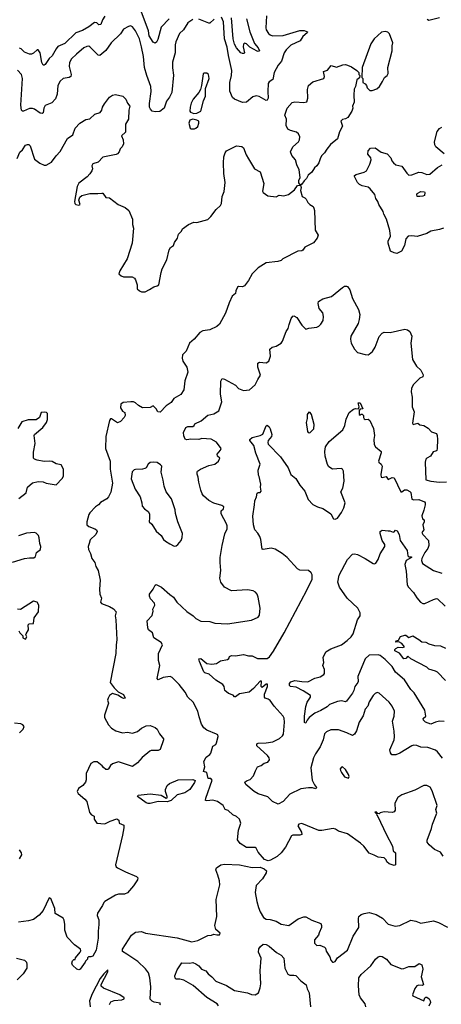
# Model space of a CAD drawing. Extents: x 2133461 to 2293071, y 753526 to 916327.
# Tile 81 of 256: x 2146647 to 2150902, y 832009 to 841938. Entities that reach past the tile are written whole.
import ezdxf

# ---------------------------------------------------------------- set-up
doc = ezdxf.new("R2010")
doc.units = 0

msp = doc.modelspace()

# ---------------------------------------------------------------- linework, layer by layer
at = {"layer": '0CON10XD'}
for points in [[(2147505.4, 841974.6), (2147482.2, 841935), (2147465, 841888.9), (2147445, 841885.5), (2147424, 841905), (2147401.2, 841908.8), (2147345.6, 841865), (2147280.7, 841829.3), (2147215, 841803.9), (2147101.3, 841698.7), (2147032.5, 841667.5), (2147013.8, 841645), (2146976.4, 841573.6), (2146945, 841545.8), (2146905, 841486.2), (2146895, 841478.8), (2146885, 841480), (2146870.9, 841505), (2146853.9, 841603.9), (2146835, 841632.5), (2146825, 841632.5), (2146785, 841600), (2146765, 841591.2), (2146745, 841591.2), (2146695, 841608.8), (2146663, 841643), (2146645, 841652)], [(2148155, 841947.1), (2148075, 841860.8), (2148041.5, 841738.5), (2148029.1, 841710.9), (2148015, 841700), (2147995, 841710), (2147955, 841776), (2147945.4, 841825), (2147874, 842025)], [(2149138.5, 841975), (2149130, 841855), (2149135.6, 841835), (2149159.3, 841799.3), (2149175, 841784.4), (2149200, 841775), (2149305, 841778.2), (2149475, 841827.5), (2149517.7, 841827.7), (2149552.5, 841815), (2149550, 841805), (2149505, 841766.7), (2149477.5, 841725), (2149385, 841681.1), (2149337.8, 841635), (2149316.4, 841605), (2149290.3, 841519.7), (2149255, 841477.5), (2149214.6, 841405), (2149201.4, 841335), (2149165, 841310), (2149155.7, 841295), (2149150, 841215), (2149155.5, 841145), (2149145, 841126.2), (2149135, 841123.8), (2149065, 841164.4), (2149035, 841171.4), (2149001.2, 841158.8), (2148935, 841107.5), (2148895, 841102.5), (2148816.7, 841135), (2148795, 841153.8), (2148766.8, 841216.8), (2148767.3, 841305), (2148785.4, 841375), (2148788.2, 841425), (2148754.2, 841575), (2148741.1, 841661.1), (2148715.2, 841745), (2148705, 841916.7), (2148685, 841963.8)], [(2148934.6, 841945.4), (2148970.8, 841815), (2149017, 841697), (2149055, 841654.2), (2149067.1, 841625), (2149055, 841615.8), (2149045, 841620), (2148970.6, 841660.6), (2148935, 841693.8), (2148915, 841702.5), (2148905, 841690), (2148902.5, 841665), (2148916.4, 841603.6), (2148912.5, 841597.5), (2148895, 841596), (2148878.8, 841605), (2148835, 841652.5), (2148815, 841690), (2148801.4, 841745), (2148785.9, 841955)], [(2150885, 841955.8), (2150775, 841930), (2150758.3, 841938.3)], [(2148395, 841940), (2148343.7, 841906.3), (2148300, 841835), (2148261.5, 841798.5), (2148223.1, 841715), (2148215.6, 841685), (2148215.3, 841605), (2148190.3, 841509.7), (2148187.9, 841452.1), (2148198.1, 841378.1), (2148182.2, 841205), (2148159.2, 841155), (2148127.8, 841115), (2148104.5, 841045), (2148063.1, 841013.1), (2148015, 841008.2), (2147985, 841014.5), (2147965.7, 841035), (2147957.5, 841055), (2147957, 841093), (2147974.7, 841215), (2147969.6, 841265), (2147929.6, 841375), (2147907.8, 841455), (2147896.1, 841565), (2147877.3, 841665), (2147854.6, 841745), (2147817.5, 841825), (2147785, 841865.7), (2147765, 841874.2), (2147745, 841870), (2147695, 841841.4), (2147664.4, 841795), (2147570, 841705), (2147515, 841625.7), (2147455, 841578), (2147440.7, 841580.7), (2147356.2, 841665), (2147345, 841670), (2147325, 841667.5), (2147295, 841652.9), (2147219.2, 841590.8), (2147168.3, 841541.7), (2147148.5, 841505), (2147145.4, 841465), (2147165.5, 841385), (2147162.9, 841365), (2147146.1, 841353.9), (2147085, 841345.7), (2147055, 841318), (2147030.6, 841275), (2147023.6, 841185), (2147009.1, 841140.9), (2146972.1, 841097.9), (2146905, 841073.3), (2146890.8, 841045), (2146882.5, 840997.5), (2146875, 840990), (2146855, 840994.4), (2146796.2, 841036.2), (2146775, 841043.1), (2146745, 841042.2), (2146685, 841014.3), (2146675, 841016.2), (2146666.9, 841026.9), (2146658.5, 841075), (2146674.5, 841345), (2146665, 841386), (2146625, 841427.1)], [(2148608.7, 841941.3), (2148565, 841904), (2148555, 841902), (2148454.4, 841944.4)], [(2150205, 841222.5), (2150250.7, 841239.3), (2150277.5, 841265), (2150310, 841315), (2150327.5, 841355), (2150357.5, 841375), (2150366.1, 841393.9), (2150363.3, 841455), (2150406.2, 841625), (2150406.4, 841673.6), (2150413.3, 841705), (2150380, 841795), (2150361.7, 841811.7), (2150335, 841817.5), (2150298.3, 841811.7), (2150223.9, 841746.1), (2150190, 841695), (2150102.5, 841455), (2150100, 841355), (2150110, 841345), (2150110, 841305), (2150135, 841290), (2150147.5, 841275), (2150155, 841250), (2150180, 841225), (2150205, 841222.5)], [(2146622.7, 840537.3), (2146649.5, 840600.5), (2146674.1, 840625.9), (2146705, 840673.8), (2146725, 840680), (2146737.9, 840677.9), (2146754.2, 840664.2), (2146795, 840530), (2146850.9, 840490.9), (2146895, 840469.2), (2146915, 840469.2), (2146967.6, 840502.4), (2147015, 840566.2), (2147055, 840607.5), (2147128.8, 840741.2), (2147185, 840777.5), (2147207.7, 840842.3), (2147255, 840893.3), (2147315, 840932.5), (2147355, 840936.7), (2147405, 840983.3), (2147459.3, 841000.7), (2147475.9, 841024.1), (2147483.3, 841055), (2147501.7, 841088.3), (2147553.3, 841155), (2147584.1, 841175.9), (2147615, 841183.8), (2147687.5, 841165), (2147718.8, 841135), (2147733.8, 841095), (2147758, 841065), (2147748, 841025), (2147744.3, 840935), (2147715.8, 840885), (2147716, 840805), (2147676, 840765), (2147691.2, 840725), (2147693.8, 840685), (2147682, 840655), (2147662, 840635), (2147652, 840605), (2147635.5, 840584.5), (2147622.1, 840577.9), (2147485, 840551.9), (2147437.6, 840502.4), (2147385.7, 840484.3), (2147374.2, 840465), (2147381.2, 840435), (2147376.2, 840415), (2147355.8, 840384.2), (2147327.7, 840352.3), (2147245, 840288.8), (2147227.5, 840255), (2147200.8, 840105), (2147203.6, 840083.6), (2147213.4, 840073.4), (2147245, 840068.6), (2147258.8, 840075), (2147242.3, 840117.7), (2147255, 840146.7), (2147275, 840163.8), (2147355, 840186), (2147435, 840183.3), (2147475, 840190), (2147485, 840187.5), (2147515, 840146.2), (2147555, 840140), (2147642.5, 840075), (2147710, 840045), (2147748, 840015), (2147784, 839925), (2147786.1, 839873.9), (2147795.7, 839835), (2147780.8, 839685), (2147733, 839527), (2147656.7, 839405), (2147647.5, 839375), (2147670, 839355), (2147693.9, 839343.9), (2147783, 839343), (2147805, 839330), (2147816.2, 839315), (2147833.3, 839265), (2147832.5, 839225), (2147855, 839202.5), (2147875, 839192.5), (2147915, 839193.3), (2147958.3, 839218.3), (2148000, 839245), (2148035, 839252.5), (2148052.5, 839265), (2148075, 839390), (2148086.2, 839425), (2148133.3, 839515), (2148154.1, 839615.9), (2148170.5, 839639.5), (2148200.7, 839659.3), (2148208.8, 839691.2), (2148240, 839735), (2148248.8, 839775), (2148280, 839805), (2148291.2, 839828.8), (2148349.3, 839870.7), (2148403, 839897), (2148435, 839893.3), (2148545, 839922.5), (2148577.3, 839952.7), (2148630, 840025), (2148673.3, 840065), (2148682.5, 840085), (2148691.2, 840155), (2148710, 840205), (2148721.2, 840295), (2148706.1, 840386.1), (2148702.5, 840495), (2148708, 840555), (2148720, 840595), (2148733.8, 840615), (2148835, 840666), (2148888.8, 840658.8), (2148906, 840645), (2148931.9, 840575), (2148956, 840535), (2149017.5, 840435), (2149072.7, 840402.7), (2149110, 840285), (2149098.3, 840208.3), (2149104.1, 840194.1), (2149152.3, 840162.3), (2149235, 840150), (2149265, 840167.5), (2149311.7, 840161.7), (2149360, 840175), (2149419.3, 840220.7), (2149450, 840265), (2149480, 840270), (2149463.3, 840293.3), (2149463.3, 840315), (2149476.7, 840345), (2149466.2, 840425), (2149445, 840472.5), (2149432, 840525), (2149395, 840566.7), (2149380, 840605), (2149405, 840656.2), (2149462, 840705), (2149472, 840725), (2149475.8, 840755.8), (2149460, 840785), (2149442.3, 840802.3), (2149379.5, 840819.5), (2149353.3, 840835), (2149335, 840870), (2149339.2, 840935), (2149324.3, 840975), (2149348, 841045), (2149395.8, 841104.2), (2149425, 841110), (2149515, 841102), (2149545, 841110), (2149555.6, 841145), (2149550.8, 841235), (2149562.9, 841275), (2149605, 841310), (2149717.5, 841345), (2149723.8, 841365), (2149714.1, 841415.9), (2149755, 841430), (2149790, 841475), (2149845, 841458.8), (2149907, 841483), (2149935, 841486.2), (2149955, 841480), (2149995, 841462.5), (2150050, 841425), (2150070, 841405), (2150070, 841385), (2150080, 841375), (2150078.3, 841351.7), (2150048.3, 841331.7), (2150037.5, 841265), (2150023.6, 841236.4), (2150018, 841175), (2150022, 841105), (2150006, 841065), (2150008, 841045), (2150000, 841015), (2149959.3, 840950.7), (2149935, 840936.9), (2149905, 840930.8), (2149886.7, 840915), (2149903.8, 840865), (2149873.4, 840806.6), (2149853.6, 840736.4), (2149785, 840678.8), (2149746.6, 840633.4), (2149724.4, 840595.6), (2149694.3, 840565), (2149678.1, 840535), (2149666.3, 840493.7), (2149645.8, 840465), (2149621.2, 840445), (2149595, 840401.2), (2149559.5, 840370.5), (2149543.3, 840335), (2149516.7, 840313.3), (2149495, 840277.5), (2149480, 840270), (2149486.7, 840245), (2149480, 840215), (2149497.5, 840155), (2149525, 840142.5), (2149538.3, 840128.3), (2149553.6, 840093.6), (2149573.9, 840073.9), (2149607.5, 840055), (2149616.4, 840036.4), (2149623.6, 840013.6), (2149628.8, 839815), (2149658.8, 839765), (2149650, 839735), (2149613, 839687), (2149525, 839643.3), (2149505, 839612.5), (2149495, 839607.5), (2149455, 839603.3), (2149302.5, 839525), (2149285, 839510), (2149251.7, 839498.3), (2149135, 839487.5), (2149053.2, 839436.8), (2148992, 839375), (2148955, 839306.7), (2148915, 839252.5), (2148895, 839242.5), (2148855, 839247.5), (2148845, 839240), (2148830, 839205), (2148826.2, 839175), (2148791.7, 839148.3), (2148762.9, 839082.9), (2148723, 838977), (2148662.2, 838867.8), (2148635.7, 838844.3), (2148565, 838810.6), (2148495, 838799.4), (2148465, 838784), (2148406.9, 838715), (2148360, 838675), (2148326, 838595), (2148290.9, 838559.1), (2148287.1, 838525), (2148292.6, 838492.6), (2148332.9, 838435), (2148345.6, 838385), (2148314.2, 838295), (2148303.8, 838205), (2148272.7, 838157.3), (2148203.6, 838116.4), (2148175, 838078), (2148125, 838042.5), (2148065, 837981.2), (2148042.5, 837985), (2148025, 838012.5), (2147995, 838042.5), (2147965, 838026.2), (2147885, 838024), (2147845.7, 838045.7), (2147815.6, 838075.6), (2147795, 838084.2), (2147770, 838085), (2147691.7, 838078.3), (2147669.3, 838060.7), (2147663, 838023), (2147685, 837990), (2147707.5, 837975), (2147710, 837945), (2147700, 837925), (2147665, 837886.2), (2147635, 837873.3), (2147575, 837913.3), (2147565, 837912.5), (2147553, 837897), (2147516.8, 837733.2), (2147512, 837615), (2147560, 837485), (2147561.2, 837405), (2147584.2, 837265), (2147565.6, 837174.4), (2147543, 837127), (2147525, 837106.2), (2147462, 837068), (2147443.8, 837045), (2147413.8, 837025), (2147355, 836966), (2147345, 836946.7), (2147323.5, 836875), (2147323.7, 836843.7), (2147345, 836825.6), (2147405, 836804.4), (2147422, 836792), (2147428.1, 836775), (2147415, 836746.2), (2147357, 836693), (2147348, 836655)], [(2148403.1, 840993.1), (2148435, 840994.4), (2148474, 841015), (2148501.7, 841118.3), (2148524, 841165), (2148523.8, 841245), (2148560, 841345), (2148553.9, 841383.9), (2148535, 841396.7), (2148505, 841397.5), (2148498.3, 841391.7), (2148483, 841273), (2148472, 841235), (2148455.6, 841204.4), (2148398.8, 841135), (2148378.8, 841095), (2148368, 841055), (2148363.9, 841016.1), (2148370, 841005), (2148403.1, 840993.1)], [(2148413, 840837), (2148425, 840842.5), (2148445, 840860), (2148456.7, 840895), (2148453.6, 840913.6), (2148435.7, 840925.7), (2148396.1, 840933.9), (2148363.3, 840925), (2148353.3, 840895), (2148367.5, 840845), (2148377, 840837), (2148413, 840837)], [(2150930, 840585), (2150848.1, 840655), (2150835.6, 840675), (2150833.7, 840706.3), (2150860.7, 840809.3), (2150885, 840840), (2150906.8, 840853.2)], [(2150925, 839836.2), (2150882.5, 839822.5), (2150795, 839804.2), (2150755, 839780), (2150660.3, 839749.7), (2150605, 839758.8), (2150567.5, 839755), (2150545, 839726.7), (2150530.9, 839659.1), (2150500, 839605), (2150455, 839581.2), (2150425, 839586), (2150388.8, 839605), (2150365.8, 839685), (2150367.5, 839705), (2150388.2, 839755), (2150383.3, 839813.3), (2150350, 839925), (2150323.3, 839975), (2150315.6, 840005), (2150272, 840075), (2150262, 840105), (2150242, 840135), (2150230, 840175), (2150185, 840231.4), (2150165, 840248.5), (2150105, 840262.2), (2150075, 840277.1), (2150057.5, 840295), (2150026.7, 840355), (2150027.5, 840365), (2150042.3, 840377.7), (2150125, 840400), (2150148.8, 840415), (2150180.7, 840479.3), (2150195.6, 840524.4), (2150192.5, 840545), (2150162.3, 840582.3), (2150163.6, 840615), (2150187.8, 840642.2), (2150234.6, 840644.6), (2150295, 840602), (2150355, 840586.2), (2150394.2, 840545), (2150404.4, 840515), (2150419.2, 840495), (2150445, 840475.6), (2150505, 840460), (2150555, 840388.8), (2150575, 840371.2), (2150605, 840372.5), (2150675, 840399.2), (2150705, 840396), (2150755, 840377.1), (2150785, 840380), (2150864, 840446), (2150910, 840475)], [(2150685, 840154), (2150657.5, 840155), (2150653.9, 840173.9), (2150660, 840185), (2150695, 840204.2), (2150731.7, 840201.7), (2150736.1, 840193.9), (2150732.5, 840165), (2150715, 840156.7), (2150685, 840154)], [(2150922.5, 833502.5), (2150894.3, 833544.3), (2150835, 833569.1), (2150778.6, 833618.6), (2150761.2, 833645), (2150760.8, 833665), (2150802.1, 833782.1), (2150812.9, 833825), (2150856.9, 833935), (2150845.7, 833975), (2150859.4, 834015), (2150811.7, 834161.7), (2150788.3, 834198.3), (2150755, 834216.2), (2150725, 834216), (2150635, 834170), (2150505, 834120), (2150464.1, 834095.9), (2150446.2, 834065), (2150433.8, 834035), (2150436.2, 833965), (2150425, 833950), (2150405, 833943.3), (2150325, 833950), (2150285, 833940), (2150275, 833930), (2150261.7, 833931.7), (2150245, 833950), (2150230, 833945), (2150248.3, 833928.3), (2150250, 833915), (2150261.7, 833901.7), (2150344.3, 833724.3), (2150411.2, 833605), (2150416.4, 833556.4), (2150440, 833535), (2150440, 833415), (2150425, 833407.5), (2150375, 833426.7), (2150352.5, 833445), (2150347, 833467), (2150327, 833487), (2150265, 833493.3), (2150225, 833512.5), (2150175, 833533.3), (2150118.8, 833605), (2150086.2, 833635), (2149955, 833728), (2149866.1, 833756.1), (2149835.9, 833775.9), (2149811.7, 833781.7), (2149695, 833760.8), (2149665, 833762.9), (2149495, 833833.8), (2149463.3, 833825), (2149452.9, 833807.1), (2149490, 833745), (2149495, 833722.5), (2149475.7, 833714.3), (2149405, 833715.5), (2149391.9, 833708.1), (2149329.4, 833595), (2149285.7, 833535), (2149245, 833500.6), (2149178.3, 833461.7), (2149153.9, 833456.1), (2149118.3, 833468.3), (2149054.4, 833544.4), (2149035, 833582.5), (2149025, 833590), (2148935, 833591.2), (2148870.9, 833630.9), (2148843.9, 833666.1), (2148854.4, 833765), (2148877.5, 833835), (2148866.8, 833876.8), (2148835, 833903.8), (2148798.9, 833918.9), (2148752.3, 833962.3), (2148720, 833975), (2148700, 834015), (2148642.4, 834052.4), (2148597, 834067), (2148535, 834059.2), (2148522.9, 834062.9), (2148525, 834088.8), (2148588, 834268), (2148577, 834287), (2148550, 834285), (2148536.4, 834346.4), (2148503.8, 834355), (2148514.4, 834405), (2148504.2, 834455.8), (2148529.7, 834500.3), (2148565, 834527.8), (2148575, 834542.9), (2148595, 834612), (2148625, 834628.9), (2148635, 834644.3), (2148650.5, 834710.5), (2148645.8, 834725), (2148635, 834732), (2148537.5, 834775), (2148505, 834796.7), (2148483.2, 834833.2), (2148458.5, 834908.5), (2148444.2, 834965), (2148396.9, 835056.9), (2148345.3, 835105.3), (2148315.9, 835155.9), (2148255.4, 835235.4), (2148185, 835303.8), (2148165, 835314), (2148095, 835304.2), (2148045, 835280), (2148034, 835294), (2148061.9, 835425), (2148049.4, 835475), (2148047.1, 835545), (2148086.7, 835635), (2148075, 835656.7), (2148001.2, 835705), (2147988.8, 835755), (2147946.2, 835786.2), (2147940, 835805), (2147933.3, 835875), (2147985, 835930), (2147992.5, 835975), (2147990, 835995), (2148012.5, 836035), (2148007.5, 836055), (2147968.1, 836098.1), (2147957.5, 836125), (2147958.6, 836145), (2147995.6, 836195), (2148015, 836236.7), (2148025, 836241.2), (2148076.7, 836215), (2148162.6, 836142.6), (2148199.2, 836115), (2148231.4, 836065), (2148335, 835969.2), (2148397.6, 835927.6), (2148425, 835899.2), (2148475, 835871.1), (2148565, 835868.8), (2148615, 835854), (2148745, 835844), (2148985, 835883.8), (2149055, 835912.5), (2149066.4, 835933.6), (2149073.3, 836005), (2149053.3, 836115), (2149043.3, 836145), (2149027.5, 836165), (2149005, 836178.8), (2148945, 836190), (2148785, 836178.8), (2148715.7, 836215.7), (2148678, 836265), (2148667, 836307), (2148678.6, 836385), (2148669.2, 836465), (2148670, 836515), (2148689.2, 836635), (2148715.9, 836754.1), (2148741.2, 836805), (2148741.2, 836835), (2148733.9, 836853.9), (2148680, 836955), (2148681.2, 836985), (2148704.1, 837005.9), (2148706.2, 837025), (2148687.9, 837037.9), (2148605, 837062.5), (2148555, 837088.8), (2148503.8, 837135), (2148490, 837155), (2148476.2, 837195), (2148453.8, 837275), (2148448.8, 837325), (2148436.7, 837355), (2148436.7, 837375), (2148443.3, 837385), (2148473.3, 837405), (2148555, 837441.1), (2148615, 837456.5), (2148654.2, 837485), (2148666.7, 837515), (2148643.3, 837535), (2148641.2, 837555), (2148675, 837596.7), (2148682, 837615), (2148635, 837676), (2148577.9, 837707.9), (2148485, 837714.2), (2148454.2, 837705.8), (2148375, 837709.4), (2148335, 837702), (2148318.3, 837708.3), (2148305, 837740), (2148300.8, 837775), (2148324.4, 837825), (2148345, 837834.4), (2148393.9, 837836.1), (2148406.7, 837845), (2148415, 837862.5), (2148478.3, 837891.7), (2148545, 837950.8), (2148605, 837963.8), (2148656.2, 837995), (2148685.8, 838084.2), (2148672.6, 838162.6), (2148678.3, 838291.7), (2148692, 838318), (2148715, 838311.2), (2148825, 838251.2), (2148855, 838218.8), (2148905, 838200), (2148965, 838204), (2149025, 838254), (2149049.7, 838310.3), (2149077.7, 838352.3), (2149049.4, 838435), (2149051.2, 838475), (2149066.1, 838483.9), (2149135, 838478.8), (2149160, 838495), (2149178, 838545), (2149170, 838615), (2149195, 838636.7), (2149235, 838646.2), (2149285, 838676.7), (2149298, 838695), (2149336, 838795), (2149356, 838825), (2149366.1, 838863.9), (2149386.4, 838923.6), (2149403.6, 838946.4), (2149415, 838950), (2149442.5, 838935), (2149495, 838856.7), (2149535, 838816.7), (2149565, 838826.7), (2149645, 838836.7), (2149665, 838846.7), (2149685, 838866.7), (2149708.8, 838905), (2149714, 838945), (2149705, 838980), (2149670, 839025), (2149659.2, 839075), (2149664.5, 839095.5), (2149705, 839123.8), (2149793.4, 839146.6), (2149905, 839238), (2149925, 839251.2), (2149945, 839251.2), (2149955.9, 839245.9), (2149978, 839215), (2150007, 839127), (2150066.9, 839015), (2150079.4, 838965), (2150074.3, 838915), (2150061.9, 838875), (2149987.8, 838745), (2149984.4, 838715), (2149992, 838675), (2150025, 838616.7), (2150055, 838583.3), (2150135, 838561.2), (2150165, 838558.8), (2150175, 838563.8), (2150207.9, 838592.1), (2150235.7, 838634.3), (2150276.1, 838743.9), (2150305, 838777.5), (2150325, 838786.7), (2150385, 838782.5), (2150535, 838816.7), (2150560.7, 838810.7), (2150585, 838792.5), (2150606, 838745), (2150593.8, 838675), (2150611.2, 838511.2), (2150653.3, 838445), (2150696.7, 838405), (2150720, 838355), (2150715, 838337.5), (2150685, 838323.3), (2150617.5, 838255), (2150601.7, 838218.3), (2150598, 838185), (2150607.7, 838132.3), (2150606.7, 838035), (2150628.6, 837985), (2150610, 837870), (2150617, 837857), (2150665, 837868.8), (2150685, 837853.3), (2150725.9, 837845.9), (2150768.8, 837818.8), (2150805, 837782), (2150854, 837764), (2150862, 837745), (2150864.2, 837705), (2150861.2, 837615), (2150855.9, 837594.1), (2150848.3, 837588.3), (2150821.4, 837578.6), (2150794.3, 837535.7), (2150755, 837516), (2150746.7, 837505), (2150740, 837475), (2150745, 837297.5), (2150795, 837283.5), (2150885, 837274.4), (2150953.9, 837276.1)], [(2149948.8, 834745), (2149865, 834777.8), (2149785.8, 834775.8), (2149743.8, 834756.2), (2149725, 834736.2), (2149710.4, 834675), (2149679.6, 834605), (2149631.2, 834535), (2149611.8, 834495), (2149585.6, 834395), (2149598.8, 834268.8), (2149621.7, 834221.7), (2149642.5, 834195), (2149635, 834182.5), (2149600.7, 834190.7), (2149561.4, 834191.4), (2149485, 834182), (2149375, 834127.8), (2149305.5, 834055), (2149255, 834028.6), (2149198.8, 834055), (2149151.1, 834101.1), (2149055, 834131.1), (2149015, 834154.5), (2148930, 834225), (2148920, 834250), (2148935, 834261.1), (2148972.5, 834275), (2149007.6, 834312.4), (2149025.5, 834364.5), (2149046.8, 834403.2), (2149085, 834418.1), (2149115, 834440.5), (2149150, 834450), (2149168.5, 834475), (2149165.3, 834495.3), (2149147.7, 834517.7), (2149040, 834615), (2149040, 834635), (2149055, 834641.9), (2149135, 834645.4), (2149202.9, 834657.1), (2149269.8, 834690.2), (2149299.2, 834715), (2149308, 834732), (2149319.6, 834855), (2149316.2, 834895), (2149306.7, 834915), (2149215.2, 835015.2), (2149173.8, 835073.8), (2149155, 835087.1), (2149125.5, 835095.5), (2149117.1, 835105), (2149119.5, 835135), (2149149.2, 835215), (2149146.7, 835236.7), (2149135, 835236.7), (2149093, 835203), (2149083.8, 835215), (2149087, 835267), (2149075, 835266.7), (2149007.9, 835192.1), (2148962.9, 835157.1), (2148865, 835140), (2148825, 835110), (2148815, 835110), (2148800, 835125), (2148755, 835143.8), (2148718.8, 835175), (2148710, 835215), (2148698, 835235), (2148628.3, 835278.3), (2148558, 835338), (2148515, 835352.6), (2148505, 835362.7), (2148460.5, 835465), (2148456.1, 835493.9), (2148476.6, 835496.6), (2148535, 835444.2), (2148585, 835439.2), (2148635, 835446), (2148675, 835471.2), (2148745, 835486.7), (2148756.7, 835495), (2148764.1, 835515.9), (2148784.1, 835525.9), (2148825, 835524.2), (2148905, 835535.8), (2148955, 835524.2), (2148995, 835522.5), (2149045.6, 835495.6), (2149145, 835496.9), (2149168.3, 835511.7), (2149209.3, 835570.7), (2149315, 835754.6), (2149545.8, 836185), (2149597.3, 836295), (2149600.3, 836340.3), (2149590.3, 836360.3), (2149563, 836383), (2149475, 836387.1), (2149449.3, 836399.3), (2149345, 836515.6), (2149295, 836554.4), (2149225, 836597.1), (2149185, 836609.2), (2149105.9, 836594.1), (2149095, 836597.5), (2149082.2, 836695), (2149072.2, 836725), (2149050.6, 836760.6), (2149018.6, 836795), (2149005.7, 836845), (2149001.7, 836931.7), (2149015.4, 837044.6), (2149020.9, 837085), (2149038.1, 837125), (2149045, 837162.5), (2149055, 837170), (2149075, 837170), (2149085.8, 837185), (2149078, 837225), (2149080, 837255), (2149065, 837330), (2149056.7, 837345), (2149053.8, 837395), (2149074, 837455), (2149031.4, 837565), (2149010, 837645), (2148971.2, 837695), (2148970, 837705), (2148995, 837726), (2149075, 837744.3), (2149100.3, 837759.7), (2149135, 837842.5), (2149145, 837850), (2149165, 837833.3), (2149175, 837813.3), (2149191.9, 837755), (2149187.5, 837735), (2149153.3, 837695), (2149150, 837675), (2149155, 837656.2), (2149279.8, 837529.8), (2149358, 837418), (2149382.1, 837352.1), (2149432.4, 837312.4), (2149472.8, 837242.8), (2149523.6, 837183.6), (2149558.8, 837098.8), (2149605, 837050), (2149652.5, 837025), (2149705, 837008), (2149755, 836980), (2149786, 836955), (2149815, 836903.8), (2149832.7, 836902.7), (2149855, 836910.8), (2149895, 836968.2), (2149919.4, 837015), (2149931.4, 837065), (2149889.2, 837175), (2149910, 837215), (2149920.6, 837285), (2149914.2, 837385), (2149906, 837405), (2149892.7, 837412.7), (2149805, 837404), (2149767.3, 837427.3), (2149753, 837453), (2149728.5, 837535), (2149725.6, 837585), (2149735, 837628.8), (2149769.2, 837685), (2149908.7, 837801.3), (2149927.1, 837845), (2149941.2, 837908.8), (2149974, 837975), (2150015, 838010), (2150035, 838016.2), (2150067.5, 838012.5), (2150073.3, 838035), (2150062.5, 838075), (2150085, 838072.5), (2150110, 838015), (2150085, 838010), (2150073, 837997), (2150072.5, 837955), (2150085, 837950), (2150095, 837960), (2150105, 837960), (2150117, 837947), (2150117.5, 837925), (2150125, 837912.5), (2150135, 837907.5), (2150165, 837910), (2150181.2, 837895), (2150218.6, 837815), (2150228.9, 837745), (2150223, 837703), (2150226, 837655), (2150238.8, 837628.8), (2150294, 837585), (2150295, 837570), (2150270, 837485), (2150273.3, 837475), (2150296.7, 837455), (2150304, 837435), (2150291.9, 837351.9), (2150293.8, 837323.8), (2150305, 837320), (2150345, 837332.5), (2150365, 837302.5), (2150405, 837320.8), (2150425, 837316.7), (2150494, 837175), (2150505, 837175.7), (2150531.9, 837198.1), (2150555, 837196.8), (2150585, 837181.6), (2150595, 837168.9), (2150605, 837102.5), (2150625, 837096.9), (2150675, 837100), (2150732, 837075), (2150739.2, 837065), (2150740, 837045), (2150725, 836993.3), (2150704.4, 836934.4), (2150712.5, 836905), (2150730, 836895), (2150730, 836875), (2150717.5, 836845), (2150727.5, 836795), (2150706.7, 836765), (2150714.3, 836745), (2150772.5, 836685), (2150778.1, 836635), (2150767.8, 836605), (2150735.6, 836565), (2150704.7, 836505), (2150700.9, 836485), (2150712.3, 836455), (2150825, 836382.5), (2150907.7, 836357.7)], [(2146639.6, 837110.4), (2146713.3, 837165), (2146725, 837223.3), (2146775, 837268), (2146835, 837280.8), (2146885, 837276), (2146913.9, 837263.9), (2147015, 837246.7), (2147075, 837310), (2147088.8, 837335), (2147088, 837405), (2147065, 837448), (2147015, 837460), (2146975, 837482.9), (2146945, 837486.9), (2146895, 837481.4), (2146825, 837495.8), (2146797.3, 837507.3), (2146787.7, 837517.7), (2146785.6, 837575), (2146803.1, 837665), (2146792, 837745), (2146796.2, 837755), (2146880, 837825), (2146918, 837875), (2146926.1, 837906.1), (2146926.7, 837965), (2146916.1, 837976.1), (2146895, 837981.2), (2146865, 837976.2), (2146846.2, 837925), (2146815, 837904), (2146732.1, 837902.1), (2146668.9, 837881.1), (2146627.9, 837815)], [(2149575, 837772.5), (2149615, 837812.5), (2149620, 837855), (2149592.5, 837955), (2149580, 837975), (2149565, 837980), (2149547.5, 837955), (2149550, 837915), (2149540, 837875), (2149552.5, 837785), (2149560, 837775), (2149575, 837772.5)], [(2148205, 836630), (2148225, 836633.3), (2148243.9, 836646.1), (2148276.7, 836685), (2148286.2, 836715), (2148288.8, 836755), (2148243.1, 836875), (2148218.3, 836958.3), (2148215.7, 836995), (2148180.8, 837105), (2148125.6, 837175.6), (2148104.5, 837234.5), (2148095.9, 837295.9), (2148074.2, 837375), (2148080, 837435), (2148069.1, 837449.1), (2148035, 837471.2), (2147995, 837476.7), (2147965, 837471.2), (2147944.2, 837455.8), (2147925, 837420), (2147909.5, 837410.5), (2147885, 837403.8), (2147817, 837403), (2147803, 837397), (2147783, 837377), (2147773, 837307), (2147812.1, 837202.1), (2147863.3, 837125), (2147881.2, 837065), (2147882.3, 837032.3), (2147906.2, 837005), (2147945, 836977.5), (2147955.9, 836955.9), (2147958.8, 836915), (2147953.3, 836875), (2147980.5, 836850.5), (2148025, 836778.8), (2148076.2, 836735), (2148100, 836695), (2148117.7, 836677.7), (2148162, 836652), (2148205, 836630)], [(2150931.2, 834861.2), (2150885, 834865.6), (2150845, 834855.6), (2150795, 834832.9), (2150743.6, 834853.6), (2150721.2, 834875), (2150719.3, 834890.7), (2150745.8, 834915), (2150737.5, 834975), (2150629.1, 835149.1), (2150594.4, 835185), (2150529.4, 835279.4), (2150439.1, 835359.1), (2150407.1, 835415), (2150335.9, 835485), (2150285, 835526.2), (2150263.5, 835533.5), (2150175, 835530.3), (2150135, 835491.8), (2150058.9, 835315), (2150064.6, 835265), (2150060.9, 835255), (2150030.4, 835215), (2150020.6, 835175), (2150005, 835145.5), (2149945.7, 835064.3), (2149935, 835060.7), (2149895, 835067.9), (2149855, 835061.2), (2149775, 835031.4), (2149750.2, 835009.8), (2149685, 834970), (2149625, 834944.2), (2149569.5, 834900.5), (2149547.1, 834875), (2149535, 834848.8), (2149525, 834843.3), (2149520, 834855), (2149522.1, 834915), (2149535, 835012.5), (2149550, 835055), (2149582.5, 835105), (2149582, 835122), (2149509.7, 835169.7), (2149437.7, 835207.7), (2149381.2, 835215), (2149369.2, 835225), (2149368.8, 835245), (2149385, 835261.2), (2149425, 835274.2), (2149495, 835263.1), (2149555, 835262.2), (2149625, 835297.1), (2149679.5, 835310.5), (2149716.1, 835333.9), (2149722.5, 835345), (2149723.6, 835383.6), (2149706.2, 835425), (2149716.7, 835455), (2149708.8, 835505), (2149738.3, 835561.7), (2149785.7, 835594.3), (2149895, 835633.5), (2149950.9, 835679.1), (2149994.2, 835715.8), (2150013.9, 835746.1), (2150057.5, 835885), (2150082.9, 835925), (2150084.4, 835955), (2150058.9, 836005), (2149951.4, 836105), (2149875, 836216.2), (2149858.1, 836265), (2149872.5, 836335), (2149956, 836495), (2150005, 836549.2), (2150025, 836552.5), (2150055, 836545.6), (2150135, 836505.8), (2150215, 836453.8), (2150228.3, 836451.7), (2150241.7, 836458.3), (2150266, 836495), (2150285, 836552.5), (2150333.4, 836626.6), (2150333.1, 836645), (2150304.4, 836685), (2150285, 836757.5), (2150285.7, 836775), (2150305, 836788.9), (2150365.7, 836784.3), (2150384.1, 836784.1), (2150415, 836771.2), (2150425, 836773.3), (2150439.2, 836790.8), (2150457.8, 836785), (2150475.5, 836745), (2150486, 836685), (2150558, 836585), (2150562.9, 836532.9), (2150575, 836522.5), (2150601.7, 836521.7), (2150601.2, 836515), (2150547.1, 836485), (2150533.3, 836445), (2150549.2, 836375), (2150558.2, 836238.2), (2150570, 836215), (2150620.9, 836160.9), (2150655, 836106.9), (2150692, 836065), (2150715, 836050), (2150735, 836049.2), (2150825, 836092.5), (2150855, 836102), (2150865, 836099.2), (2150940, 836025)], [(2146575, 836467.1), (2146695, 836502.9), (2146745, 836511.2), (2146789.5, 836510.5), (2146806.2, 836525), (2146816.2, 836565), (2146855.7, 836594.3), (2146858.8, 836625), (2146848.8, 836655), (2146844.2, 836714.2), (2146835.7, 836735.7), (2146815, 836758.8), (2146795, 836766.2), (2146715, 836760), (2146635, 836731.9)], [(2147348, 836655), (2147338, 836625), (2147341.4, 836595), (2147360.8, 836555), (2147374.2, 836505), (2147404.5, 836464.5), (2147416, 836425), (2147438, 836385), (2147460, 836285), (2147452, 836195), (2147456.7, 836145), (2147471.2, 836105), (2147463.6, 836063.6), (2147471.7, 836051.7), (2147555, 836021.4), (2147595, 835997.3), (2147619.2, 835965), (2147610, 835925), (2147617.2, 835885), (2147627.1, 835685), (2147619.1, 835635), (2147616, 835545), (2147559.2, 835255), (2147600.1, 835200.1), (2147640.9, 835160.9), (2147695, 835133.3), (2147712.5, 835095), (2147695, 835093.1), (2147675, 835103.1), (2147636.9, 835126.9), (2147585, 835142), (2147555, 835123.3), (2147538.8, 835095), (2147533.8, 835075), (2147543.3, 835045), (2147504.4, 834925.6), (2147502.7, 834902.7), (2147545, 834826.7), (2147575, 834793.3), (2147616.1, 834766.1), (2147685, 834746.2), (2147735, 834753.3), (2147785, 834743.3), (2147835, 834760), (2147875, 834793.3), (2147922.3, 834817.7), (2147965, 834821.2), (2148015, 834801.4), (2148034.2, 834785), (2148057.5, 834737.5), (2148100, 834685), (2148100, 834675), (2148065, 834577.5), (2148045, 834570), (2147975, 834568.8), (2147959.5, 834560.5), (2147883, 834497), (2147835, 834443.3), (2147785, 834406.7), (2147645, 834453.3), (2147582.5, 834435), (2147565, 834417.5), (2147545, 834382.5), (2147535, 834376.7), (2147515, 834376.7), (2147491.7, 834398.3), (2147480, 834415), (2147430, 834455), (2147395, 834454), (2147365, 834438.8), (2147318.6, 834335), (2147318.3, 834271.7), (2147311.2, 834248.8), (2147283.8, 834215), (2147240, 834185), (2147226, 834155), (2147236, 834135), (2147305, 834078.9), (2147324.4, 834055), (2147351.5, 833941.5), (2147370.9, 833920.9), (2147400, 833905), (2147400, 833875), (2147426.4, 833836.4), (2147505, 833827.5), (2147560, 833855), (2147628.8, 833878.8), (2147647, 833867), (2147650, 833835), (2147696.7, 833816.7), (2147698, 833788), (2147685.9, 833715.9), (2147614.8, 833414.8), (2147621.2, 833395), (2147633.3, 833385), (2147715.6, 833345), (2147827.2, 833297.2), (2147838.7, 833285), (2147836.2, 833265), (2147795, 833202.5), (2147735, 833134), (2147705, 833121.2), (2147645, 833120), (2147615, 833111.2), (2147505, 833046.2), (2147496.2, 833035), (2147483.8, 833005), (2147433, 832927), (2147428, 832905), (2147445, 832860), (2147446.2, 832815), (2147438, 832745), (2147439.2, 832675), (2147419.1, 832555), (2147385, 832496), (2147365, 832486.7), (2147343, 832487), (2147331.7, 832478.3), (2147330, 832465), (2147310, 832445), (2147307, 832433), (2147257.5, 832365), (2147245, 832357.5), (2147223.3, 832363.3), (2147180, 832405), (2147172.5, 832425), (2147181.7, 832448.3), (2147195, 832460), (2147208.3, 832461.7), (2147211.7, 832478.3), (2147257.5, 832535), (2147263, 832547), (2147260, 832565), (2147200, 832610), (2147126.7, 832685), (2147104, 832755), (2147104, 832815), (2147097, 832857), (2147085, 832878.8), (2147006.7, 832925), (2147002.5, 832975), (2146960, 833075), (2146945, 833081.2), (2146885, 832954.2), (2146845, 832907.5), (2146785, 832865.8), (2146735, 832851.4), (2146635, 832838)], [(2146640, 835775), (2146647.5, 835755), (2146680, 835725), (2146680, 835705), (2146705, 835690), (2146720, 835715), (2146710, 835735), (2146712.5, 835745), (2146736.1, 835783.9), (2146733.6, 835836.4), (2146743.9, 835846.1), (2146785, 835847.5), (2146793.8, 835906.2), (2146838, 835965), (2146840, 836035), (2146825, 836062.5), (2146785, 836073.8), (2146655, 835991.4), (2146625, 835994)], [(2150944.3, 835275), (2150865, 835356.7), (2150845, 835368.8), (2150777.5, 835387.5), (2150755, 835407.5), (2150595, 835492.9), (2150565, 835518), (2150545, 835494.5), (2150525, 835493.9), (2150479.9, 835549.9), (2150434.4, 835575), (2150434.4, 835585.6), (2150445, 835597.5), (2150468.3, 835611.7), (2150515, 835607.5), (2150530, 835615), (2150505, 835647.5), (2150475, 835662.5), (2150445, 835660), (2150442.5, 835665), (2150450, 835675), (2150469.3, 835680.7), (2150491.7, 835718.3), (2150535, 835730), (2150545, 835730), (2150575, 835708), (2150615, 835723.3), (2150675, 835688.8), (2150705, 835664.2), (2150745, 835660), (2150775, 835643.3), (2150835, 835626.2), (2150895, 835623.8), (2150945, 835600)], [(2150915, 834492.5), (2150865.5, 834555.5), (2150842.1, 834572.1), (2150767.8, 834597.8), (2150695, 834602.9), (2150655, 834619.2), (2150625, 834622.5), (2150605, 834616), (2150485, 834540), (2150445, 834526.2), (2150402.5, 834525), (2150388.8, 834545), (2150384, 834575), (2150425.6, 834675), (2150431.4, 834705), (2150427.9, 834762.1), (2150409.4, 834865), (2150425.8, 834915), (2150430, 834965), (2150406, 835015), (2150375, 835056), (2150275.8, 835145.8), (2150255, 835153.8), (2150235, 835143.8), (2150215, 835123.3), (2150175, 835060), (2150160, 835015), (2150132.9, 834985), (2150113.1, 834916.9), (2150073.1, 834855), (2150045.6, 834765), (2150026.3, 834733.7), (2150005, 834720), (2149948.8, 834745)], [(2146644.3, 834745.7), (2146681.2, 834785), (2146691.7, 834811.7), (2146677.5, 834827.5), (2146657.1, 834837.1), (2146595, 834843.1)], [(2149965, 834290), (2149972.5, 834305), (2149966.7, 834325), (2149935, 834377.5), (2149905, 834402.5), (2149895, 834400), (2149882.5, 834385), (2149883.3, 834365), (2149893.8, 834345), (2149925, 834303.3), (2149965, 834290)], [(2147943.2, 834033.2), (2147925, 834041.9), (2147836.7, 834105), (2147841.7, 834118.3), (2147965, 834131.9), (2148075, 834116.5), (2148125, 834087.1), (2148135, 834091.2), (2148136.5, 834103.5), (2148117.8, 834155), (2148117.8, 834175), (2148135, 834214), (2148158.8, 834235), (2148247.6, 834272.4), (2148395, 834276.7), (2148417.1, 834267.1), (2148412.5, 834245), (2148365, 834174), (2148315, 834142.5), (2148235, 834120), (2148175, 834065.5), (2148135, 834050), (2148045, 834052.9), (2147965, 834033.9), (2147943.2, 834033.2)], [(2146645.5, 833474.5), (2146667.5, 833515), (2146665, 833537.5), (2146645, 833566.7)], [(2148060, 832005), (2148067, 832013), (2148065, 832020), (2148005, 832030), (2147985, 832040), (2147965, 832062.5), (2147971.8, 832185), (2147961.6, 832275), (2147946.1, 832326.1), (2147916.8, 832366.8), (2147840.8, 832440.8), (2147729.2, 832515), (2147685, 832542), (2147685.7, 832565), (2147774.4, 832705), (2147815, 832737.5), (2147875, 832742.2), (2147916.7, 832726.7), (2148235, 832678.1), (2148385, 832638.1), (2148445, 832652.9), (2148545, 832703.8), (2148583, 832707), (2148605, 832717.5), (2148638.3, 832708.3), (2148665, 832710), (2148670, 832725), (2148627.5, 832765), (2148616.7, 832805), (2148636, 832895), (2148631.4, 833065), (2148667.1, 833215), (2148664, 833255), (2148648.3, 833311.7), (2148627.5, 833365), (2148633.9, 833386.1), (2148676.1, 833413.9), (2148715, 833420.8), (2148865, 833416.2), (2148995, 833387.5), (2149075, 833391.2), (2149115, 833376), (2149136.7, 833355), (2149133.3, 833335), (2149099.2, 833275), (2149035, 833205.8), (2149023.9, 833135), (2149039.4, 833045), (2149058.6, 832985), (2149075, 832940), (2149107.5, 832885), (2149135, 832868.1), (2149175.6, 832864.4), (2149235, 832847.5), (2149285, 832818.6), (2149365, 832804.5), (2149458.8, 832871.2), (2149515, 832891.2), (2149535, 832890), (2149596.1, 832856.1), (2149685, 832822.5), (2149693.3, 832805), (2149693.3, 832785), (2149670.7, 832729.3), (2149661.2, 832705), (2149622.3, 832657.7), (2149621.2, 832625), (2149645, 832602), (2149675, 832606), (2149725, 832586.2), (2149734, 832575), (2149738.8, 832545), (2149777.7, 832487.7), (2149786.7, 832455), (2149802.5, 832435), (2149815, 832433.3), (2149830, 832440), (2149855, 832476.7), (2149956, 832555), (2150014.4, 832695.6), (2150068.8, 832785), (2150066.2, 832875), (2150071.2, 832895), (2150095, 832913.8), (2150125, 832926), (2150175, 832934), (2150244.3, 832914.3), (2150308.8, 832878.8), (2150365, 832816.7), (2150435, 832798), (2150485, 832802), (2150595, 832856.7), (2150645, 832846.2), (2150696.4, 832826.4), (2150825, 832850), (2150874.1, 832834.1), (2150965, 832787.1)], [(2148652.8, 831992.8), (2148641.5, 832015), (2148536.5, 832076.5), (2148398.8, 832198.8), (2148305, 832254.1), (2148265, 832263.7), (2148225, 832264.1), (2148215, 832271.8), (2148213.1, 832295), (2148235.3, 832355), (2148285, 832427.1), (2148363.9, 832423.9), (2148395, 832429.2), (2148425, 832417.5), (2148455, 832397.1), (2148481.7, 832361.7), (2148525.3, 832345.3), (2148548.5, 832315), (2148586.2, 832286.2), (2148625, 832243.5), (2148735, 832198), (2148815, 832148.2), (2148947.5, 832125), (2148988.3, 832108.3), (2149025, 832104.3), (2149056.7, 832123.3), (2149075, 832176.7), (2149080.7, 832215), (2149073.1, 832345), (2149084.4, 832475), (2149055.8, 832535), (2149061.7, 832568.3), (2149078.3, 832591.7), (2149105, 832613.8), (2149135, 832612), (2149165, 832595.8), (2149240.2, 832530.2), (2149285, 832504.3), (2149314.4, 832474.4), (2149322.4, 832372.4), (2149354.1, 832314.1), (2149373.9, 832303.9), (2149415, 832304), (2149435, 832298), (2149484.3, 832244.3), (2149538, 832205), (2149548, 832165), (2149567.1, 832125), (2149581.9, 831985)], [(2146614.5, 832474.5), (2146695.6, 832455.6), (2146716, 832435), (2146720.7, 832409.3), (2146718.8, 832375), (2146681.2, 832315), (2146620, 832255)], [(2150141.9, 831985), (2150135.4, 832015), (2150086.4, 832075), (2150073.8, 832105), (2150066.8, 832196.7), (2150070.3, 832275), (2150095, 832310.5), (2150191.4, 832398.6), (2150238, 832465), (2150265, 832487.5), (2150285, 832494.2), (2150305, 832491.9), (2150348, 832465), (2150391.7, 832411.7), (2150505, 832368.2), (2150525, 832370), (2150575, 832390), (2150635, 832389.1), (2150680.5, 832419.5), (2150705, 832406.7), (2150716.7, 832365), (2150698.8, 832285), (2150721.7, 832208.3), (2150711.7, 832198.3), (2150675, 832203.3), (2150655, 832196), (2150635, 832168), (2150610, 832105), (2150615, 832094.4), (2150725, 832042.5), (2150736.2, 832075), (2150745, 832082), (2150755, 832080.8), (2150780, 832065), (2150791.2, 832045), (2150793, 832027), (2150775, 831990)], [(2147553, 832007), (2147567, 832033), (2147601.7, 832048.3), (2147678.8, 832055), (2147700, 832065), (2147702.9, 832075), (2147657.5, 832105), (2147493.4, 832173.4), (2147471, 832191), (2147470.9, 832209.2), (2147535.5, 832335), (2147537.7, 832357.7), (2147494.7, 832315.3), (2147460.8, 832269.2), (2147378.8, 832115), (2147350.6, 832045), (2147357.5, 831985)]]:
    msp.add_lwpolyline(points, dxfattribs=at)

doc.saveas('drawing.dxf')
